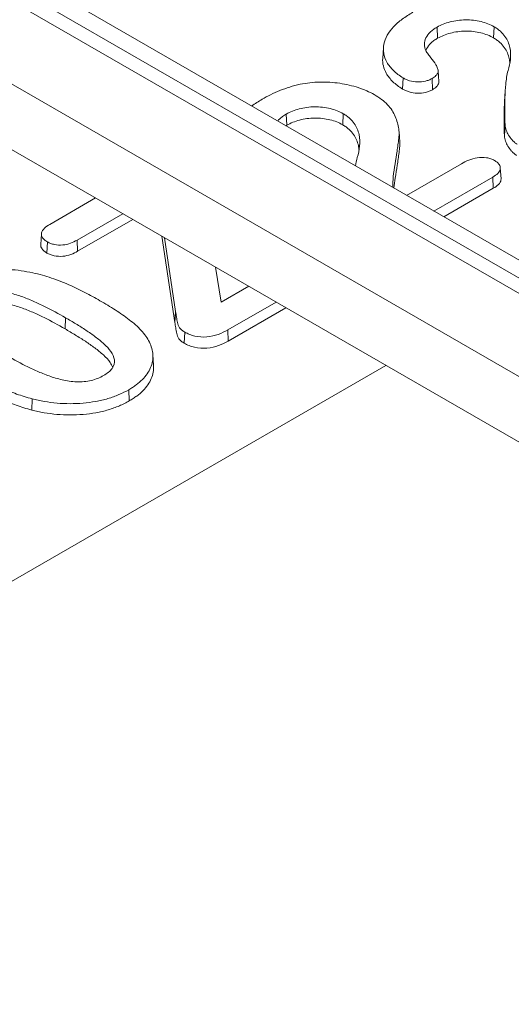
# Model space of a CAD drawing. Header units: millimetres. Extents: x 23 to 1094, y 23 to 840.
# Tile 37 of 44: x 872 to 881, y 569 to 588. Entities that reach past the tile are written whole.
import ezdxf

# ---------------------------------------------------------------- set-up
doc = ezdxf.new("R2010")
doc.units = ezdxf.units.MM
doc.header["$LTSCALE"] = 4
doc.layers.add('Visible (ANSI)', color=7, linetype='Continuous', lineweight=9)
doc.layers.add('Visible Narrow (ANSI)', color=7, linetype='Continuous', lineweight=9)

msp = doc.modelspace()

# ---------------------------------------------------------------- linework, layer by layer
at = {"layer": 'Visible (ANSI)'}
for p, q in [((923.4619, 558.7379), (862.6813, 593.8296)), ((921.9629, 556.187), (861.1015, 591.3253)), ((879.6487, 587.5237), (879.658, 587.3142)), ((880.7169, 587.5308), (880.7076, 587.3214)), ((878.6282, 586.9361), (878.6413, 587.14)), ((879.6679, 586.7048), (879.681, 586.501)), ((879.0112, 586.57), (879.002, 586.3605)), ((879.5534, 586.5581), (879.5627, 586.3486)), ((880.914, 586.1257), (880.9271, 586.3296)), ((876.8203, 585.8907), (876.8295, 585.6812)), ((877.8885, 585.8978), (877.8791, 585.6884)), ((880.923, 585.6842), (880.9099, 585.4799)), ((878.9348, 585.5656), (878.9479, 585.3618)), ((879.0753, 584.3645), (880.1042, 584.9585)), ((880.8344, 584.8807), (880.8475, 584.6769)), ((880.6926, 584.7073), (879.5871, 584.069)), ((880.6926, 584.7073), (880.702, 584.4979)), ((880.702, 584.4979), (879.7731, 583.9616)), ((872.3857, 583.8193), (873.244, 584.3148)), ((873.7558, 584.0193), (872.8974, 583.5238)), ((873.9419, 583.9119), (872.9066, 583.3142)), ((872.2141, 583.4408), (872.2271, 583.6446)), ((872.3407, 583.4906), (872.3314, 583.2811)), ((872.8974, 583.5238), (872.9066, 583.3142)), ((874.731, 581.9786), (874.4863, 583.5976)), ((874.7441, 582.1834), (874.5345, 583.5698)), ((875.4956, 583.0149), (875.5981, 582.357)), ((875.5981, 582.357), (876.1167, 582.6563)), ((876.6285, 582.3608), (875.7238, 581.8386)), ((876.8145, 582.2534), (875.733, 581.629)), ((874.9164, 581.7962), (874.9071, 581.5867)), ((875.7238, 581.8386), (875.733, 581.629)), ((874.3173, 581.3759), (874.3304, 581.172)), ((864.4125, 572.931), (878.6869, 581.1724)), ((873.8662, 580.715), (873.8754, 580.5055)), ((872.0516, 580.5431), (872.0462, 580.3321))]:
    msp.add_line(p, q, dxfattribs=at)
for points, knots in [([(879.0112, 586.57), (878.9772, 586.5912), (878.9439, 586.6123), (878.8835, 586.6575), (878.8562, 586.6814), (878.7814, 586.7559), (878.7389, 586.8082), (878.6469, 586.9717), (878.6264, 587.0886), (878.6613, 587.2596), (878.684, 587.3157), (878.7457, 587.4251), (878.7842, 587.4783), (878.8791, 587.5792), (878.9351, 587.6271), (879.0572, 587.718), (879.1254, 587.7598), (879.1949, 587.8016)], [0, 0, 0, 0, 0.0001479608, 0.0001479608, 0.0002964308, 0.0002964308, 0.0005933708, 0.0005933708, 0.0011872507, 0.0011872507, 0.0014841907, 0.0014841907, 0.0017811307, 0.0017811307, 0.0020780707, 0.0020780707, 0.0023747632, 0.0023747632, 0.0023747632, 0.0023747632]), ([(879.6487, 587.5237), (879.6486, 587.5236), (879.6485, 587.5235), (879.6484, 587.5235), (879.6251, 587.5092), (879.6016, 587.4947), (879.5578, 587.4638), (879.5377, 587.4474), (879.4838, 587.3961), (879.4568, 587.3588), (879.4204, 587.2818), (879.4116, 587.2417), (879.4113, 587.1819), (879.4131, 587.1619), (879.4217, 587.1223), (879.4281, 587.1028), (879.4345, 587.0835), (879.4345, 587.0834), (879.4346, 587.0832), (879.4346, 587.0831)], [0, 0, 0, 0, 0.00000040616, 0.00000040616, 0.00000040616, 0.00010312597, 0.00010312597, 0.00020584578, 0.00020584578, 0.0004112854, 0.0004112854, 0.00061672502, 0.00061672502, 0.00071944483, 0.00071944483, 0.00082216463, 0.00082216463, 0.00082216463, 0.00082291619, 0.00082291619, 0.00082291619, 0.00082291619]), ([(880.7169, 587.5308), (880.7168, 587.5309), (880.7167, 587.5309), (880.7166, 587.531), (880.6813, 587.5504), (880.6442, 587.57), (880.5617, 587.6023), (880.5181, 587.6162), (880.3806, 587.6501), (880.2806, 587.661), (880.1311, 587.6593), (880.0814, 587.6555), (879.9847, 587.6422), (879.9373, 587.6334), (879.8463, 587.6098), (879.8035, 587.5952), (879.7217, 587.5626), (879.6845, 587.5431), (879.649, 587.5238), (879.6489, 587.5238), (879.6488, 587.5237), (879.6487, 587.5237)], [0, 0, 0, 0, 0.0000003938, 0.0000003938, 0.0000003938, 0.0001480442, 0.0001480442, 0.0002956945, 0.0002956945, 0.0005909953, 0.0005909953, 0.0007386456, 0.0007386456, 0.000886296, 0.000886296, 0.0010339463, 0.0010339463, 0.0011815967, 0.0011815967, 0.0011815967, 0.0011820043, 0.0011820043, 0.0011820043, 0.0011820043]), ([(880.9801, 586.707), (880.9801, 586.707), (880.9802, 586.707), (880.9802, 586.707), (880.9991, 586.7779), (881.0173, 586.8497), (881.029, 586.9939), (881.0289, 587.0664), (880.9981, 587.2102), (880.9689, 587.2813), (880.8975, 587.3822), (880.8688, 587.4147), (880.8181, 587.4609), (880.7999, 587.4759), (880.7599, 587.5042), (880.7384, 587.5175), (880.7171, 587.5306), (880.7171, 587.5307), (880.717, 587.5308), (880.7169, 587.5308)], [0, 0, 0, 0, 0.0000001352, 0.0000001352, 0.0000001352, 0.0003764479, 0.0003764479, 0.0007527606, 0.0007527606, 0.0011290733, 0.0011290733, 0.0013172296, 0.0013172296, 0.0014113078, 0.0014113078, 0.001505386, 0.001505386, 0.001505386, 0.0015057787, 0.0015057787, 0.0015057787, 0.0015057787]), ([(880.7076, 587.3214), (880.6721, 587.3408), (880.6361, 587.36), (880.5551, 587.3916), (880.5121, 587.4054), (880.3773, 587.4386), (880.279, 587.4493), (880.1323, 587.4476), (880.0836, 587.4439), (879.9885, 587.4308), (879.9417, 587.4222), (879.8526, 587.399), (879.8102, 587.3846), (879.7298, 587.3525), (879.6936, 587.3335), (879.658, 587.3142)], [0, 0, 0, 0, 0.0001452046, 0.0001452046, 0.0002904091, 0.0002904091, 0.0005808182, 0.0005808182, 0.0007260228, 0.0007260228, 0.0008712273, 0.0008712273, 0.0010164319, 0.0010164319, 0.0011616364, 0.0011616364, 0.0011616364, 0.0011616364]), ([(881.0124, 586.8431), (881.0107, 586.8732), (881.0069, 586.9033), (880.9853, 587.0045), (880.9562, 587.075), (880.8856, 587.1748), (880.8572, 587.2069), (880.8073, 587.2525), (880.7894, 587.2673), (880.7501, 587.2951), (880.7288, 587.3082), (880.7076, 587.3214)], [0.00058994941, 0.00058994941, 0.00058994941, 0.00058994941, 0.00074663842, 0.00074663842, 0.00111995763, 0.00111995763, 0.00130661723, 0.00130661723, 0.00139994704, 0.00139994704, 0.00149327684, 0.00149327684, 0.00149327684, 0.00149327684]), ([(879.658, 587.3142), (879.6346, 587.2999), (879.6113, 587.2855), (879.5683, 587.2552), (879.5486, 587.2391), (879.4956, 587.1887), (879.4691, 587.1521), (879.4456, 587.1024), (879.441, 587.0905), (879.4372, 587.0784)], [0, 0, 0, 0, 0.00010112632, 0.00010112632, 0.00020225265, 0.00020225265, 0.0004045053, 0.0004045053, 0.00046741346, 0.00046741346, 0.00046741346, 0.00046741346]), ([(879.4346, 587.0831), (879.4347, 587.083), (879.4348, 587.0828), (879.4348, 587.0827), (879.4473, 587.0596), (879.4618, 587.0365), (879.4953, 586.9921), (879.5133, 586.9704), (879.5663, 586.9051), (879.6021, 586.8617), (879.6409, 586.7943), (879.6513, 586.7712), (879.6663, 586.7248), (879.6708, 586.7011), (879.6618, 586.6558), (879.6475, 586.6335), (879.608, 586.5932), (879.5815, 586.5758), (879.5534, 586.5581)], [0, 0, 0, 0, 0.00000073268, 0.00000073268, 0.00000073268, 0.00012376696, 0.00012376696, 0.00024680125, 0.00024680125, 0.00049286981, 0.00049286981, 0.00061590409, 0.00061590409, 0.00073893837, 0.00073893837, 0.00086197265, 0.00086197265, 0.00098439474, 0.00098439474, 0.00098439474, 0.00098439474]), ([(879.002, 586.3605), (878.9679, 586.3818), (878.934, 586.4031), (878.8728, 586.449), (878.8451, 586.4733), (878.7696, 586.5484), (878.7267, 586.6011), (878.6451, 586.7463), (878.6221, 586.8415), (878.6282, 586.9361)], [0, 0, 0, 0, 0.0001496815, 0.0001496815, 0.000299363, 0.000299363, 0.000598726, 0.000598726, 0.0010880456, 0.0010880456, 0.0010880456, 0.0010880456]), ([(880.923, 585.6842), (880.9175, 585.8551), (880.9148, 586.026), (880.9236, 586.2821), (880.9286, 586.3675), (880.9459, 586.5378), (880.9548, 586.6233), (880.9801, 586.7069), (880.9801, 586.7069), (880.9801, 586.7069), (880.9801, 586.707)], [0, 0, 0, 0, 0.000886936, 0.000886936, 0.0013305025, 0.0013305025, 0.001774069, 0.001774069, 0.001774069, 0.0017742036, 0.0017742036, 0.0017742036, 0.0017742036]), ([(876.3665, 586.1686), (876.4191, 586.1979), (876.4716, 586.2272), (876.5815, 586.282), (876.6393, 586.3074), (876.7588, 586.3557), (876.82, 586.3788), (876.9473, 586.4182), (877.0142, 586.4342), (877.0819, 586.4503)], [0, 0, 0, 0, 0.00021808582, 0.00021808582, 0.0004364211, 0.0004364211, 0.00065475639, 0.00065475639, 0.00087257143, 0.00087257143, 0.00087257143, 0.00087257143]), ([(877.0819, 586.4503), (877.1422, 586.4615), (877.2017, 586.4719), (877.3246, 586.4853), (877.3872, 586.4894), (877.575, 586.4936), (877.7011, 586.486), (877.9438, 586.4497), (878.061, 586.4221), (878.2253, 586.3687), (878.2781, 586.3491), (878.3776, 586.3053), (878.4233, 586.2807), (878.4692, 586.2555)], [0, 0, 0, 0, 0.0001863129, 0.0001863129, 0.0003731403, 0.0003731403, 0.000746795, 0.000746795, 0.0011204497, 0.0011204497, 0.001307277, 0.001307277, 0.001493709, 0.001493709, 0.001493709, 0.001493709]), ([(879.5534, 586.5581), (879.5341, 586.5479), (879.5151, 586.538), (879.4741, 586.5211), (879.4518, 586.514), (879.3816, 586.4978), (879.3298, 586.4927), (879.2287, 586.495), (879.179, 586.5034), (879.111, 586.5237), (879.0895, 586.5316), (879.0494, 586.5497), (879.0304, 586.5598), (879.0112, 586.57)], [0, 0, 0, 0, 0.00007485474, 0.00007485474, 0.00015030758, 0.00015030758, 0.00030121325, 0.00030121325, 0.00045211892, 0.00045211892, 0.00052757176, 0.00052757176, 0.00060253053, 0.00060253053, 0.00060253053, 0.00060253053]), ([(879.681, 586.501), (879.6816, 586.4918), (879.6811, 586.4826), (879.6745, 586.4496), (879.6596, 586.4264), (879.6185, 586.3845), (879.5908, 586.3664), (879.5627, 586.3486)], [0.00070072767, 0.00070072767, 0.00070072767, 0.00070072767, 0.00074850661, 0.00074850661, 0.00087325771, 0.00087325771, 0.00099800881, 0.00099800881, 0.00099800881, 0.00099800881]), ([(878.4692, 586.2555), (878.5164, 586.2263), (878.5632, 586.1973), (878.6471, 586.135), (878.6846, 586.1017), (878.7514, 586.0324), (878.7804, 585.9965), (878.828, 585.9223), (878.847, 585.884), (878.8795, 585.8068), (878.8931, 585.7678), (878.9164, 585.6894), (878.9253, 585.65), (878.9355, 585.5709), (878.9376, 585.5311), (878.9332, 585.4718), (878.9302, 585.4519), (878.9265, 585.4119), (878.9248, 585.3921), (878.9169, 585.3326), (878.9119, 585.2926), (878.9003, 585.2131), (878.894, 585.1733), (878.8756, 585.054), (878.8619, 584.9745), (878.8377, 584.8153), (878.8273, 584.7356), (878.8188, 584.6155), (878.818, 584.5756), (878.8174, 584.528), (878.8175, 584.5206), (878.8177, 584.5132)], [0, 0, 0, 0, 0.0002033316, 0.0002033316, 0.0004070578, 0.0004070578, 0.0006107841, 0.0006107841, 0.0008145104, 0.0008145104, 0.0010182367, 0.0010182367, 0.001221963, 0.001221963, 0.0014256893, 0.0014256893, 0.0015275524, 0.0015275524, 0.0016294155, 0.0016294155, 0.0018331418, 0.0018331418, 0.0020368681, 0.0020368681, 0.0024443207, 0.0024443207, 0.0028517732, 0.0028517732, 0.0030554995, 0.0030554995, 0.0030931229, 0.0030931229, 0.0030931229, 0.0030931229]), ([(879.5627, 586.3486), (879.5432, 586.3384), (879.5237, 586.3282), (879.4809, 586.3105), (879.4577, 586.3031), (879.3844, 586.2862), (879.3313, 586.281), (879.2261, 586.2833), (879.1744, 586.2921), (879.1042, 586.313), (879.082, 586.3213), (879.0406, 586.3399), (879.0213, 586.3502), (879.002, 586.3605)], [0, 0, 0, 0, 0.00007800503, 0.00007800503, 0.00015601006, 0.00015601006, 0.00031202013, 0.00031202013, 0.00046803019, 0.00046803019, 0.00054603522, 0.00054603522, 0.00062404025, 0.00062404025, 0.00062404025, 0.00062404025]), ([(877.8885, 585.8978), (877.8884, 585.8979), (877.8883, 585.8979), (877.8882, 585.898), (877.8528, 585.9174), (877.8158, 585.937), (877.7333, 585.9693), (877.6897, 585.9832), (877.5522, 586.0171), (877.4522, 586.028), (877.3027, 586.0263), (877.2529, 586.0225), (877.1563, 586.0092), (877.1088, 586.0004), (877.0178, 585.9768), (876.975, 585.9622), (876.8932, 585.9296), (876.8561, 585.9101), (876.8206, 585.8908), (876.8205, 585.8908), (876.8204, 585.8907), (876.8203, 585.8907)], [0, 0, 0, 0, 0.0000003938, 0.0000003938, 0.0000003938, 0.0001480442, 0.0001480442, 0.0002956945, 0.0002956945, 0.0005909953, 0.0005909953, 0.0007386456, 0.0007386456, 0.000886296, 0.000886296, 0.0010339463, 0.0010339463, 0.0011815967, 0.0011815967, 0.0011815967, 0.0011820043, 0.0011820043, 0.0011820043, 0.0011820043]), ([(880.9099, 585.4799), (880.9044, 585.6508), (880.9017, 585.8218), (880.9091, 586.0371), (880.9112, 586.0814), (880.914, 586.1257)], [0, 0, 0, 0, 0.000888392, 0.000888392, 0.0011189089, 0.0011189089, 0.0011189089, 0.0011189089]), ([(876.8203, 585.8907), (876.8202, 585.8906), (876.8201, 585.8905), (876.82, 585.8905), (876.7967, 585.8762), (876.7731, 585.8617), (876.7293, 585.8308), (876.7093, 585.8144), (876.6788, 585.7854), (876.6674, 585.7732), (876.6571, 585.7606)], [0, 0, 0, 0, 0.00000040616, 0.00000040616, 0.00000040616, 0.00010312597, 0.00010312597, 0.00020584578, 0.00020584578, 0.00027717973, 0.00027717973, 0.00027717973, 0.00027717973]), ([(878.1517, 585.074), (878.1517, 585.074), (878.1517, 585.074), (878.1517, 585.074), (878.1706, 585.1449), (878.1889, 585.2167), (878.2006, 585.3609), (878.2005, 585.4334), (878.1697, 585.5772), (878.1404, 585.6483), (878.069, 585.7492), (878.0403, 585.7817), (877.9897, 585.8279), (877.9715, 585.8429), (877.9314, 585.8712), (877.91, 585.8845), (877.8887, 585.8977), (877.8886, 585.8977), (877.8885, 585.8978), (877.8885, 585.8978)], [0, 0, 0, 0, 0.0000001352, 0.0000001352, 0.0000001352, 0.0003764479, 0.0003764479, 0.0007527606, 0.0007527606, 0.0011290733, 0.0011290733, 0.0013172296, 0.0013172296, 0.0014113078, 0.0014113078, 0.001505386, 0.001505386, 0.001505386, 0.0015057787, 0.0015057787, 0.0015057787, 0.0015057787]), ([(877.8791, 585.6884), (877.8437, 585.7078), (877.8077, 585.727), (877.7267, 585.7586), (877.6836, 585.7724), (877.5489, 585.8056), (877.4506, 585.8163), (877.3039, 585.8146), (877.2552, 585.8109), (877.1601, 585.7978), (877.1132, 585.7892), (877.0242, 585.766), (876.9818, 585.7516), (876.9014, 585.7195), (876.8652, 585.7005), (876.8295, 585.6812)], [0, 0, 0, 0, 0.0001452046, 0.0001452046, 0.0002904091, 0.0002904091, 0.0005808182, 0.0005808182, 0.0007260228, 0.0007260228, 0.0008712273, 0.0008712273, 0.0010164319, 0.0010164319, 0.0011616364, 0.0011616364, 0.0011616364, 0.0011616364]), ([(878.184, 585.2101), (878.1822, 585.2402), (878.1785, 585.2703), (878.1568, 585.3715), (878.1278, 585.4421), (878.0572, 585.5418), (878.0288, 585.5739), (877.9788, 585.6195), (877.9609, 585.6343), (877.9217, 585.6621), (877.9004, 585.6752), (877.8791, 585.6884)], [0.00058994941, 0.00058994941, 0.00058994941, 0.00058994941, 0.00074663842, 0.00074663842, 0.00111995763, 0.00111995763, 0.00130661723, 0.00130661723, 0.00139994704, 0.00139994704, 0.00149327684, 0.00149327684, 0.00149327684, 0.00149327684]), ([(881.1485, 585.3249), (881.1298, 585.3372), (881.1123, 585.3491), (881.082, 585.3756), (881.0684, 585.39), (881.03, 585.4333), (881.0092, 585.4635), (880.9718, 585.525), (880.956, 585.5562), (880.9378, 585.6039), (880.9326, 585.6198), (880.9258, 585.6517), (880.9244, 585.6678), (880.923, 585.6842)], [0, 0, 0, 0, 0.0000829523, 0.0000829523, 0.00016667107, 0.00016667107, 0.0003341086, 0.0003341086, 0.00050154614, 0.00050154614, 0.0005852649, 0.0005852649, 0.00066879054, 0.00066879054, 0.00066879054, 0.00066879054]), ([(881.1392, 585.1155), (881.1204, 585.1278), (881.1019, 585.1403), (881.0706, 585.1677), (881.0569, 585.1822), (881.018, 585.2261), (880.997, 585.2566), (880.9593, 585.3186), (880.9433, 585.3502), (880.925, 585.3983), (880.9197, 585.4145), (880.9127, 585.447), (880.9113, 585.4634), (880.9099, 585.4799)], [0, 0, 0, 0, 0.00008481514, 0.00008481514, 0.00016963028, 0.00016963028, 0.00033926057, 0.00033926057, 0.00050889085, 0.00050889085, 0.00059370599, 0.00059370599, 0.00067852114, 0.00067852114, 0.00067852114, 0.00067852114]), ([(878.9479, 585.3618), (878.9495, 585.3369), (878.9496, 585.312), (878.9462, 585.2672), (878.9433, 585.2473), (878.9396, 585.2074), (878.9379, 585.1874), (878.9299, 585.1277), (878.9249, 585.0879), (878.9134, 585.0083), (878.9071, 584.9685), (878.8886, 584.8492), (878.875, 584.7697), (878.8532, 584.6272), (878.8448, 584.5641), (878.8389, 584.501)], [0.0013039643, 0.0013039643, 0.0013039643, 0.0013039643, 0.0014313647, 0.0014313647, 0.001533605, 0.001533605, 0.0016358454, 0.0016358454, 0.0018403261, 0.0018403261, 0.0020448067, 0.0020448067, 0.0024537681, 0.0024537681, 0.0027774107, 0.0027774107, 0.0027774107, 0.0027774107]), ([(878.1196, 584.9163), (878.1265, 584.9692), (878.1359, 585.0219), (878.1517, 585.0739), (878.1517, 585.0739), (878.1517, 585.0739), (878.1517, 585.074)], [0.00149819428, 0.00149819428, 0.00149819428, 0.00149819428, 0.00177406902, 0.00177406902, 0.00177406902, 0.00177420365, 0.00177420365, 0.00177420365, 0.00177420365]), ([(880.1042, 584.9585), (880.1485, 584.9825), (880.1928, 585.0061), (880.2912, 585.0452), (880.3453, 585.0607), (880.4595, 585.0785), (880.5198, 585.0798), (880.6047, 585.0668), (880.6321, 585.0601), (880.6813, 585.0425), (880.7033, 585.0313), (880.7259, 585.0196)], [0, 0, 0, 0, 0.00017516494, 0.00017516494, 0.00035054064, 0.00035054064, 0.00052591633, 0.00052591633, 0.00061360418, 0.00061360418, 0.00070061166, 0.00070061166, 0.00070061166, 0.00070061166]), ([(880.7259, 585.0196), (880.7435, 585.0084), (880.7605, 584.9974), (880.7892, 584.9735), (880.8012, 584.9604), (880.8295, 584.9195), (880.8371, 584.8897), (880.831, 584.8311), (880.8136, 584.8031), (880.7628, 584.7517), (880.7286, 584.7296), (880.6926, 584.7073)], [0, 0, 0, 0, 0.00007520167, 0.00007520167, 0.00015108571, 0.00015108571, 0.00030285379, 0.00030285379, 0.00045462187, 0.00045462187, 0.00060617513, 0.00060617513, 0.00060617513, 0.00060617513]), ([(880.8475, 584.6769), (880.848, 584.6699), (880.8478, 584.6628), (880.8439, 584.6254), (880.8257, 584.596), (880.7733, 584.543), (880.738, 584.5201), (880.702, 584.4979)], [0.00027727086, 0.00027727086, 0.00027727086, 0.00027727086, 0.00031330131, 0.00031330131, 0.00046995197, 0.00046995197, 0.00062660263, 0.00062660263, 0.00062660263, 0.00062660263]), ([(872.3407, 583.4906), (872.3218, 583.5024), (872.3035, 583.5139), (872.273, 583.539), (872.2605, 583.5529), (872.2313, 583.5963), (872.2226, 583.6278), (872.2354, 583.689), (872.255, 583.7189), (872.311, 583.7723), (872.3479, 583.7958), (872.3857, 583.8193)], [0, 0, 0, 0, 0.00007962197, 0.00007962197, 0.00015976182, 0.00015976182, 0.00032004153, 0.00032004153, 0.00048032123, 0.00048032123, 0.00064037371, 0.00064037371, 0.00064037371, 0.00064037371]), ([(872.3314, 583.2811), (872.3125, 583.293), (872.2935, 583.3048), (872.2616, 583.3311), (872.2486, 583.3455), (872.2214, 583.386), (872.2123, 583.4135), (872.2141, 583.4408)], [0, 0, 0, 0, 0.00008267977, 0.00008267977, 0.00016535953, 0.00016535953, 0.00030599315, 0.00030599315, 0.00030599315, 0.00030599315]), ([(872.8974, 583.5238), (872.858, 583.502), (872.8187, 583.4813), (872.728, 583.4491), (872.6787, 583.4367), (872.5748, 583.4279), (872.521, 583.431), (872.4468, 583.4461), (872.4231, 583.4529), (872.3802, 583.4697), (872.3607, 583.48), (872.3407, 583.4906)], [0, 0, 0, 0, 0.00015742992, 0.00015742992, 0.00031499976, 0.00031499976, 0.0004725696, 0.0004725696, 0.00055135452, 0.00055135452, 0.00062962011, 0.00062962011, 0.00062962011, 0.00062962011]), ([(872.9066, 583.3142), (872.8672, 583.2925), (872.8268, 583.2711), (872.7337, 583.2382), (872.6827, 583.2252), (872.5746, 583.2161), (872.5187, 583.2194), (872.4414, 583.235), (872.4167, 583.2421), (872.3717, 583.2598), (872.3515, 583.2705), (872.3314, 583.2811)], [0, 0, 0, 0, 0.00016249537, 0.00016249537, 0.00032499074, 0.00032499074, 0.00048748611, 0.00048748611, 0.00056873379, 0.00056873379, 0.00064998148, 0.00064998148, 0.00064998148, 0.00064998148]), ([(870.3705, 582.7069), (870.4265, 582.7377), (870.4823, 582.768), (870.6029, 582.8227), (870.6668, 582.8473), (870.8669, 582.9132), (871.0115, 582.9458), (871.312, 582.9804), (871.4671, 582.9829), (871.6959, 582.9678), (871.7717, 582.9598), (871.9206, 582.9384), (871.9933, 582.9244), (872.0665, 582.91)], [0, 0, 0, 0, 0.0002278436, 0.0002278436, 0.0004559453, 0.0004559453, 0.0009121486, 0.0009121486, 0.0013683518, 0.0013683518, 0.0015964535, 0.0015964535, 0.0018242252, 0.0018242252, 0.0018242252, 0.0018242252]), ([(872.0665, 582.91), (872.1273, 582.8961), (872.1873, 582.8821), (872.3037, 582.8492), (872.3609, 582.831), (872.5296, 582.7743), (872.6367, 582.7314), (872.8445, 582.6405), (872.9446, 582.5922), (873.1394, 582.492), (873.2329, 582.4396), (873.3262, 582.3867)], [0, 0, 0, 0, 0.0001943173, 0.0001943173, 0.0003889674, 0.0003889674, 0.0007782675, 0.0007782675, 0.0011675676, 0.0011675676, 0.0015567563, 0.0015567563, 0.0015567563, 0.0015567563]), ([(872.6797, 582.0669), (872.6797, 582.0669), (872.6797, 582.0669), (872.6797, 582.0669), (872.552, 582.1404), (872.4216, 582.2121), (872.216, 582.314), (872.1463, 582.3471), (872.0015, 582.4095), (871.9276, 582.4396), (871.7721, 582.4934), (871.691, 582.5176), (871.5624, 582.5444), (871.5186, 582.5518), (871.4293, 582.5631), (871.3836, 582.567), (871.2915, 582.5682), (871.2457, 582.5662), (871.1551, 582.5557), (871.1113, 582.5464), (871.0286, 582.5238), (870.9888, 582.5105), (870.9147, 582.4791), (870.8812, 582.4609), (870.8487, 582.443), (870.8486, 582.4429), (870.8486, 582.4429), (870.8485, 582.4428)], [0, 0, 0, 0, 0.0000000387, 0.0000000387, 0.0000000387, 0.0005453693, 0.0005453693, 0.0008180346, 0.0008180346, 0.0010906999, 0.0010906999, 0.0013633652, 0.0013633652, 0.0014996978, 0.0014996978, 0.0016360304, 0.0016360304, 0.0017723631, 0.0017723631, 0.0019086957, 0.0019086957, 0.0020450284, 0.0020450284, 0.002181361, 0.002181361, 0.002181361, 0.0021817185, 0.0021817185, 0.0021817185, 0.0021817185]), ([(872.6704, 581.8574), (872.543, 581.9308), (872.4126, 582.0025), (872.2078, 582.104), (872.1382, 582.137), (871.994, 582.1992), (871.9204, 582.2292), (871.7659, 582.2826), (871.6854, 582.3066), (871.5585, 582.3331), (871.5152, 582.3403), (871.4271, 582.3515), (871.3823, 582.3553), (871.2923, 582.3565), (871.2471, 582.3545), (871.1588, 582.3443), (871.1163, 582.3353), (871.0349, 582.313), (870.9958, 582.2999), (870.9232, 582.2692), (870.8903, 582.2514), (870.8578, 582.2334)], [0, 0, 0, 0, 0.0005402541, 0.0005402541, 0.0008103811, 0.0008103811, 0.0010805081, 0.0010805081, 0.0013506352, 0.0013506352, 0.0014856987, 0.0014856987, 0.0016207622, 0.0016207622, 0.0017558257, 0.0017558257, 0.0018908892, 0.0018908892, 0.0020259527, 0.0020259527, 0.0021610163, 0.0021610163, 0.0021610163, 0.0021610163]), ([(873.3262, 582.3867), (873.4232, 582.3298), (873.5197, 582.2727), (873.7038, 582.154), (873.792, 582.0926), (873.9575, 581.9652), (874.0343, 581.899), (874.13, 581.7933), (874.1595, 581.7573), (874.2108, 581.6839), (874.2318, 581.6462), (874.253, 581.6082)], [0, 0, 0, 0, 0.000413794, 0.000413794, 0.0008277, 0.0008277, 0.0012416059, 0.0012416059, 0.0014485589, 0.0014485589, 0.0016550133, 0.0016550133, 0.0016550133, 0.0016550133]), ([(874.9164, 581.7962), (874.8965, 581.809), (874.8771, 581.8215), (874.844, 581.8487), (874.8302, 581.8634), (874.809, 581.8946), (874.8006, 581.911), (874.7871, 581.9439), (874.7828, 581.9606), (874.7728, 582.0117), (874.7656, 582.0461), (874.7545, 582.1146), (874.7496, 582.1491), (874.7441, 582.1834)], [0, 0, 0, 0, 0.0000872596, 0.0000872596, 0.00017512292, 0.00017512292, 0.00026298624, 0.00026298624, 0.00035084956, 0.00035084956, 0.0005265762, 0.0005265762, 0.0007022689, 0.0007022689, 0.0007022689, 0.0007022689]), ([(873.391, 580.9806), (873.391, 580.9806), (873.3911, 580.9807), (873.3911, 580.9807), (873.4232, 580.9999), (873.4557, 581.0201), (873.51, 581.0649), (873.5336, 581.0885), (873.59, 581.1645), (873.6026, 581.2202), (873.5884, 581.3292), (873.5628, 581.3821), (873.4942, 581.4829), (873.4498, 581.5308), (873.3504, 581.6221), (873.2954, 581.6655), (873.1817, 581.7506), (873.1227, 581.7921), (873.0009, 581.8733), (872.9373, 581.9124), (872.8102, 581.9905), (872.7452, 582.029), (872.6797, 582.0669)], [0, 0, 0, 0, 0.0000002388, 0.0000002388, 0.0000002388, 0.0001406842, 0.0001406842, 0.0002811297, 0.0002811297, 0.0005620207, 0.0005620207, 0.0008429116, 0.0008429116, 0.0011238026, 0.0011238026, 0.0014046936, 0.0014046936, 0.0016855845, 0.0016855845, 0.0019664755, 0.0019664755, 0.0022473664, 0.0022473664, 0.0022473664, 0.0022473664]), ([(874.9071, 581.5867), (874.8871, 581.5996), (874.8671, 581.6124), (874.8327, 581.6407), (874.8184, 581.6561), (874.7964, 581.6882), (874.788, 581.7048), (874.7742, 581.7384), (874.7698, 581.7555), (874.7597, 581.8069), (874.7525, 581.8412), (874.7415, 581.9099), (874.7365, 581.9443), (874.731, 581.9786)], [0, 0, 0, 0, 0.00008905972, 0.00008905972, 0.00017811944, 0.00017811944, 0.00026717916, 0.00026717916, 0.00035623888, 0.00035623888, 0.00053435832, 0.00053435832, 0.00071247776, 0.00071247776, 0.00071247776, 0.00071247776]), ([(873.5658, 581.1339), (873.5538, 581.1651), (873.5366, 581.1958), (873.4824, 581.2755), (873.4383, 581.3229), (873.3396, 581.4136), (873.2848, 581.4569), (873.1716, 581.5417), (873.1126, 581.5831), (872.9912, 581.6641), (872.9277, 581.7031), (872.8007, 581.7812), (872.736, 581.8195), (872.6704, 581.8574)], [0.0006688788, 0.0006688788, 0.0006688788, 0.0006688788, 0.0008352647, 0.0008352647, 0.0011136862, 0.0011136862, 0.0013921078, 0.0013921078, 0.0016705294, 0.0016705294, 0.0019489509, 0.0019489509, 0.0022273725, 0.0022273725, 0.0022273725, 0.0022273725]), ([(875.7238, 581.8386), (875.6669, 581.8074), (875.6097, 581.7774), (875.4782, 581.7309), (875.4062, 581.7132), (875.2548, 581.7012), (875.177, 581.7066), (875.0699, 581.7304), (875.0357, 581.7408), (874.9736, 581.7659), (874.9452, 581.7809), (874.9164, 581.7962)], [0, 0, 0, 0, 0.00022802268, 0.00022802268, 0.00045621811, 0.00045621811, 0.00068441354, 0.00068441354, 0.00079851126, 0.00079851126, 0.00091201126, 0.00091201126, 0.00091201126, 0.00091201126]), ([(874.253, 581.6082), (874.2692, 581.5688), (874.2855, 581.5295), (874.3087, 581.4502), (874.3156, 581.4099), (874.3219, 581.289), (874.3072, 581.2081), (874.242, 581.0514), (874.1909, 580.9755), (874.0867, 580.8709), (874.0471, 580.8377), (873.9833, 580.7895), (873.9614, 580.7739), (873.9152, 580.7439), (873.8908, 580.7295), (873.8662, 580.715)], [0, 0, 0, 0, 0.000207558, 0.000207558, 0.0004156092, 0.0004156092, 0.0008317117, 0.0008317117, 0.0012478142, 0.0012478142, 0.0014558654, 0.0014558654, 0.001559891, 0.001559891, 0.0016636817, 0.0016636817, 0.0016636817, 0.0016636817]), ([(875.733, 581.629), (875.6761, 581.5979), (875.6177, 581.5673), (875.4839, 581.5199), (875.4101, 581.5017), (875.2545, 581.4894), (875.1742, 581.495), (875.0642, 581.5195), (875.0291, 581.5301), (874.965, 581.556), (874.936, 581.5714), (874.9071, 581.5867)], [0, 0, 0, 0, 0.0002332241, 0.0002332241, 0.0004664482, 0.0004664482, 0.0006996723, 0.0006996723, 0.00081628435, 0.00081628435, 0.0009328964, 0.0009328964, 0.0009328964, 0.0009328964]), ([(871.5307, 581.3821), (871.5308, 581.3821), (871.5308, 581.3821), (871.5308, 581.382), (871.6607, 581.3073), (871.7932, 581.2344), (872.0015, 581.1304), (872.0721, 581.0966), (872.2187, 581.0326), (872.2933, 581.0017), (872.4501, 580.9458), (872.5319, 580.9205), (872.6613, 580.8915), (872.7055, 580.8834), (872.7955, 580.8704), (872.8416, 580.8654), (872.9348, 580.8617), (872.9815, 580.8624), (873.0746, 580.8706), (873.1196, 580.8785), (873.2059, 580.8995), (873.2465, 580.9132), (873.3228, 580.9439), (873.3579, 580.9622), (873.3908, 580.9805), (873.3909, 580.9805), (873.3909, 580.9806), (873.391, 580.9806)], [0, 0, 0, 0, 0.0000000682, 0.0000000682, 0.0000000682, 0.0005538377, 0.0005538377, 0.0008307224, 0.0008307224, 0.0011076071, 0.0011076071, 0.0013844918, 0.0013844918, 0.0015229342, 0.0015229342, 0.0016613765, 0.0016613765, 0.0017998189, 0.0017998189, 0.0019382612, 0.0019382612, 0.0020767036, 0.0020767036, 0.0022151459, 0.0022151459, 0.0022151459, 0.0022153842, 0.0022153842, 0.0022153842, 0.0022153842]), ([(874.3304, 581.172), (874.3306, 581.1699), (874.3307, 581.1678), (874.335, 581.0844), (874.3202, 581.0029), (874.2544, 580.8448), (874.2029, 580.7683), (874.0977, 580.6627), (874.0577, 580.6291), (873.9935, 580.5807), (873.9715, 580.5649), (873.9247, 580.5346), (873.9001, 580.52), (873.8754, 580.5055)], [0.0004086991, 0.0004086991, 0.0004086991, 0.0004086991, 0.000419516, 0.000419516, 0.000839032, 0.000839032, 0.001258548, 0.001258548, 0.001468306, 0.001468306, 0.001573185, 0.001573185, 0.0016780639, 0.0016780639, 0.0016780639, 0.0016780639]), ([(872.0516, 580.5431), (872.002, 580.5571), (871.9527, 580.571), (871.8565, 580.6013), (871.8092, 580.6177), (871.6692, 580.6682), (871.5793, 580.705), (871.4044, 580.7823), (871.3205, 580.8235), (871.1556, 580.9081), (871.0763, 580.9521), (870.9976, 580.9969)], [0, 0, 0, 0, 0.0001643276, 0.0001643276, 0.0003290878, 0.0003290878, 0.0006586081, 0.0006586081, 0.0009881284, 0.0009881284, 0.0013175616, 0.0013175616, 0.0013175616, 0.0013175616]), ([(872.0462, 580.3321), (871.9965, 580.3461), (871.9469, 580.3601), (871.8499, 580.3907), (871.8025, 580.4071), (871.6619, 580.4578), (871.5716, 580.4947), (871.3961, 580.5723), (871.3119, 580.6136), (871.1467, 580.6984), (871.0671, 580.7426), (870.9883, 580.7874)], [0, 0, 0, 0, 0.0001652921, 0.0001652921, 0.0003305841, 0.0003305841, 0.0006611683, 0.0006611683, 0.0009917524, 0.0009917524, 0.0013223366, 0.0013223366, 0.0013223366, 0.0013223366]), ([(873.8662, 580.715), (873.8066, 580.6824), (873.7466, 580.6505), (873.6158, 580.5944), (873.5462, 580.5692), (873.4009, 580.5269), (873.325, 580.5086), (873.1697, 580.4804), (873.0895, 580.4701), (872.8474, 580.4493), (872.6824, 580.45), (872.4401, 580.4711), (872.3603, 580.4816), (872.2036, 580.5083), (872.1276, 580.5252), (872.0516, 580.5431)], [0, 0, 0, 0, 0.000242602, 0.000242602, 0.0004854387, 0.0004854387, 0.0007282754, 0.0007282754, 0.0009711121, 0.0009711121, 0.0014567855, 0.0014567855, 0.0016996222, 0.0016996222, 0.0019420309, 0.0019420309, 0.0019420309, 0.0019420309]), ([(873.8754, 580.5055), (873.8158, 580.4729), (873.7551, 580.4406), (873.623, 580.3839), (873.5529, 580.3586), (873.406, 580.3158), (873.3297, 580.2974), (873.1728, 580.2689), (873.0922, 580.2586), (872.848, 580.2376), (872.6816, 580.2383), (872.4375, 580.2596), (872.3571, 580.2701), (872.1992, 580.297), (872.1224, 580.3142), (872.0462, 580.3321)], [0, 0, 0, 0, 0.0002447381, 0.0002447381, 0.0004894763, 0.0004894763, 0.0007342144, 0.0007342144, 0.0009789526, 0.0009789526, 0.0014684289, 0.0014684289, 0.001713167, 0.001713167, 0.0019579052, 0.0019579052, 0.0019579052, 0.0019579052])]:
    msp.add_open_spline(points, degree=3, knots=knots, dxfattribs=at)
for points in [[(876.1705, 586.0416), (876.2308, 586.0862), (876.298, 586.1275), (876.3665, 586.1686)], [(876.8295, 585.6812), (876.8239, 585.6777), (876.8183, 585.6743), (876.8127, 585.6708)]]:
    msp.add_open_spline(points, degree=3, dxfattribs=at)
at = {"layer": 'Visible Narrow (ANSI)'}
for p, q in [((922.7346, 558.5319), (861.9103, 593.6488)), ((862.1813, 593.78), (922.9619, 558.6884)), ((861.2058, 592.4968), (922.0302, 557.3798)), ((874.7441, 582.1834), (874.731, 581.9786)), ((872.6797, 582.0669), (872.6704, 581.8574))]:
    msp.add_line(p, q, dxfattribs=at)

doc.saveas('drawing.dxf')
